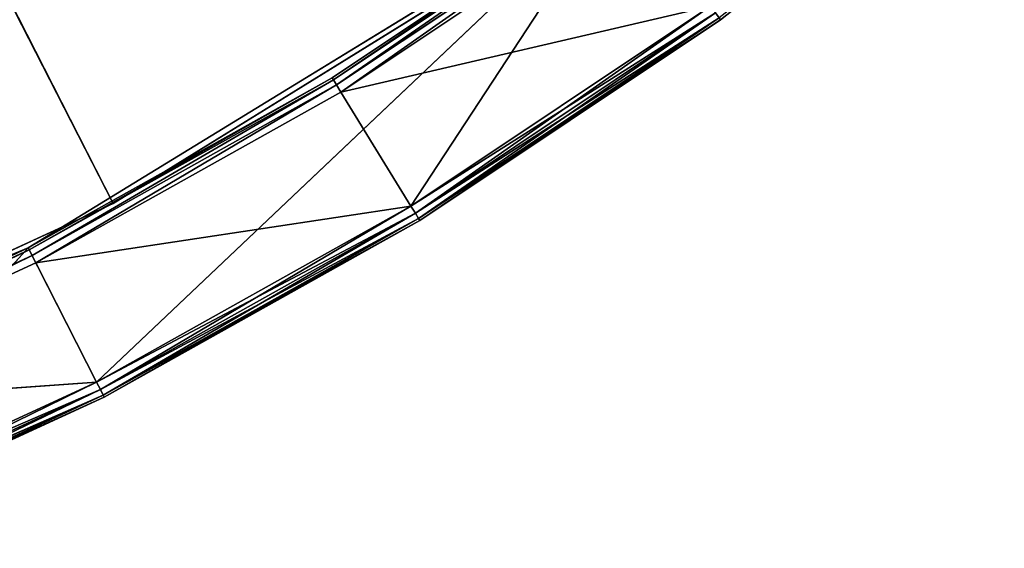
# Model space of a CAD drawing. Extents: x 173.5 to 228.5, y 0 to 55.3.
# Tile 168 of 256: x 212.9 to 218.8, y 2.1 to 5.3. Entities that reach past the tile are written whole.
import ezdxf

# ---------------------------------------------------------------- set-up
doc = ezdxf.new("R2010")
doc.units = 0
doc.header["$LTSCALE"] = 25.4
doc.layers.get('0').update_dxf_attribs({"color": 13, "linetype": 'CONTINUOUS'})

# ---------------------------------------------------------------- blocks, each defined once
blk = doc.blocks.new('EYE-S-5255-5256-5257-6836-')
at = {"color": 7}
for p, q in [((40.7054, 152.5676, 51.1218), (30.7033, 152.5676, 31.4931)), ((40.7054, 152.5676, 51.1218), (30.7033, 152.5676, 31.4931)), ((40.1991, 152.5676, 51.3867), (36.3573, 152.5676, 52.978)), ((40.1991, 152.5676, 51.3867), (36.3573, 152.5676, 52.978)), ((40.7054, 151.5676, 51.1218), (37.7413, 152.5676, 52.4855)), ((40.7054, 151.5676, 51.1218), (37.7413, 152.5676, 52.4855)), ((40.7054, 152.5676, 51.1218), (37.7413, 152.5676, 52.4855)), ((40.7054, 152.5676, 51.1218), (37.7413, 152.5676, 52.4855)), ((40.1991, 152.5676, 51.3867), (38.3095, 52.6676, 52.2578)), ((40.1991, 152.5676, 51.3867), (38.3095, 52.6676, 52.2578)), ((38.6539, 152.5676, 53.0893), (40.1991, 152.5676, 51.3867)), ((38.6539, 152.5676, 53.0893), (40.1991, 152.5676, 51.3867)), ((38.6539, 152.5676, 53.0893), (40.6077, 152.5676, 52.1886)), ((40.6304, 152.5542, 52.2331), (38.6539, 152.5676, 53.0893)), ((40.6304, 152.5542, 52.2331), (38.6539, 152.5676, 53.0893)), ((38.6539, 152.5676, 53.0893), (40.6077, 152.5676, 52.1886)), ((38.6731, 152.5542, 53.1355), (40.6304, 152.5542, 52.2331)), ((40.647, 152.5176, 52.2657), (38.6731, 152.5542, 53.1355)), ((40.647, 152.5176, 52.2657), (38.6731, 152.5542, 53.1355)), ((38.6731, 152.5542, 53.1355), (40.6304, 152.5542, 52.2331)), ((40.6077, 152.5676, 52.1886), (40.1991, 152.5676, 51.3867)), ((40.6077, 152.5676, 52.1886), (40.1991, 152.5676, 51.3867)), ((43.7447, 152.5676, 49.214), (40.1991, 152.5676, 51.3867)), ((42.0146, 52.6676, 50.37), (40.1991, 152.5676, 51.3867)), ((43.7447, 152.5676, 49.214), (40.1991, 152.5676, 51.3867)), ((42.0146, 52.6676, 50.37), (40.1991, 152.5676, 51.3867)), ((40.1991, 52.6676, 51.3867), (40.1991, 152.5676, 51.3867)), ((40.1991, 52.6676, 51.3867), (40.1991, 152.5676, 51.3867)), ((40.6077, 152.5676, 52.1886), (43.7447, 152.5676, 49.214)), ((40.6077, 152.5676, 52.1886), (43.7447, 152.5676, 49.214)), ((40.6077, 152.5676, 52.1886), (42.4849, 152.5676, 51.1373)), ((40.6304, 152.5542, 52.2331), (40.6077, 152.5676, 52.1886)), ((40.6304, 152.5542, 52.2331), (40.6077, 152.5676, 52.1886)), ((42.511, 152.5542, 51.18), (40.6077, 152.5676, 52.1886)), ((42.511, 152.5542, 51.18), (40.6077, 152.5676, 52.1886)), ((40.6077, 152.5676, 52.1886), (42.4849, 152.5676, 51.1373)), ((40.6304, 152.5542, 52.2331), (42.511, 152.5542, 51.18)), ((40.647, 152.5176, 52.2657), (40.6304, 152.5542, 52.2331)), ((40.647, 152.5176, 52.2657), (40.6304, 152.5542, 52.2331)), ((42.5301, 152.5176, 51.2112), (40.6304, 152.5542, 52.2331)), ((42.5301, 152.5176, 51.2112), (40.6304, 152.5542, 52.2331)), ((40.6304, 152.5542, 52.2331), (42.511, 152.5542, 51.18)), ((40.7054, 151.5676, 51.1218), (40.7054, 152.5676, 51.1218)), ((40.7054, 151.5676, 51.1218), (40.7054, 152.5676, 51.1218)), ((43.4794, 151.5676, 49.4042), (40.7054, 152.5676, 51.1218)), ((43.4794, 151.5676, 49.4042), (40.7054, 152.5676, 51.1218)), ((43.4794, 152.5676, 49.4042), (40.7054, 152.5676, 51.1218)), ((43.4794, 152.5676, 49.4042), (40.7054, 152.5676, 51.1218)), ((43.7447, 152.5676, 49.214), (42.0146, 52.6676, 50.37)), ((43.7447, 152.5676, 49.214), (42.0146, 52.6676, 50.37)), ((42.4849, 152.5676, 51.1373), (43.7447, 152.5676, 49.214)), ((42.4849, 152.5676, 51.1373), (43.7447, 152.5676, 49.214)), ((42.4849, 152.5676, 51.1373), (44.2737, 152.5676, 49.9421)), ((42.511, 152.5542, 51.18), (42.4849, 152.5676, 51.1373)), ((42.511, 152.5542, 51.18), (42.4849, 152.5676, 51.1373)), ((44.3031, 152.5542, 49.9825), (42.4849, 152.5676, 51.1373)), ((44.3031, 152.5542, 49.9825), (42.4849, 152.5676, 51.1373)), ((42.4849, 152.5676, 51.1373), (44.2737, 152.5676, 49.9421)), ((42.511, 152.5542, 51.18), (44.3031, 152.5542, 49.9825)), ((42.5301, 152.5176, 51.2112), (42.511, 152.5542, 51.18)), ((42.5301, 152.5176, 51.2112), (42.511, 152.5542, 51.18)), ((44.3246, 152.5176, 50.0121), (42.511, 152.5542, 51.18)), ((44.3246, 152.5176, 50.0121), (42.511, 152.5542, 51.18)), ((42.511, 152.5542, 51.18), (44.3031, 152.5542, 49.9825)), ((38.6871, 152.5176, 53.1693), (40.647, 152.5176, 52.2657)), ((40.6531, 152.4677, 52.2777), (38.6871, 152.5176, 53.1693)), ((40.6531, 152.4677, 52.2777), (38.6871, 152.5176, 53.1693)), ((38.6871, 152.5176, 53.1693), (40.647, 152.5176, 52.2657)), ((40.647, 152.5176, 52.2657), (42.5301, 152.5176, 51.2112)), ((40.6531, 152.4677, 52.2777), (40.647, 152.5176, 52.2657)), ((40.6531, 152.4677, 52.2777), (40.647, 152.5176, 52.2657)), ((42.5371, 152.4677, 51.2226), (40.647, 152.5176, 52.2657)), ((42.5371, 152.4677, 51.2226), (40.647, 152.5176, 52.2657)), ((40.647, 152.5176, 52.2657), (42.5301, 152.5176, 51.2112)), ((42.5301, 152.5176, 51.2112), (44.3246, 152.5176, 50.0121)), ((42.5371, 152.4677, 51.2226), (42.5301, 152.5176, 51.2112)), ((42.5371, 152.4677, 51.2226), (42.5301, 152.5176, 51.2112)), ((44.3325, 152.4677, 50.023), (42.5301, 152.5176, 51.2112)), ((44.3325, 152.4677, 50.023), (42.5301, 152.5176, 51.2112)), ((42.5301, 152.5176, 51.2112), (44.3246, 152.5176, 50.0121)), ((44.3325, 152.4677, 50.023), (44.3246, 152.5176, 50.0121)), ((44.3325, 152.4677, 50.023), (44.3246, 152.5176, 50.0121)), ((40.6531, 152.4677, 52.2777), (38.6922, 52.6676, 53.1817)), ((40.6531, 152.4677, 52.2777), (38.6922, 52.6676, 53.1817)), ((40.6531, 152.4677, 52.2777), (38.6922, 152.4677, 53.1817)), ((40.6531, 152.4677, 52.2777), (38.6922, 152.4677, 53.1817)), ((42.5371, 152.4677, 51.2226), (40.6531, 52.6676, 52.2777)), ((42.5371, 152.4677, 51.2226), (40.6531, 52.6676, 52.2777)), ((42.5371, 152.4677, 51.2226), (40.6531, 152.4677, 52.2777)), ((40.6531, 152.4677, 52.2777), (40.6531, 52.6676, 52.2777)), ((40.6531, 152.4677, 52.2777), (40.6531, 52.6676, 52.2777)), ((42.5371, 152.4677, 51.2226), (40.6531, 152.4677, 52.2777)), ((44.3325, 152.4677, 50.023), (42.5371, 52.6676, 51.2226)), ((44.3325, 152.4677, 50.023), (42.5371, 52.6676, 51.2226)), ((44.3325, 152.4677, 50.023), (42.5371, 152.4677, 51.2226)), ((42.5371, 152.4677, 51.2226), (42.5371, 52.6676, 51.2226)), ((42.5371, 152.4677, 51.2226), (42.5371, 52.6676, 51.2226)), ((44.3325, 152.4677, 50.023), (42.5371, 152.4677, 51.2226)), ((46.0282, 152.4677, 48.6862), (44.3325, 152.4677, 50.023)), ((44.3325, 152.4677, 50.023), (44.3325, 52.6676, 50.023)), ((44.3325, 152.4677, 50.023), (44.3325, 52.6676, 50.023)), ((46.0282, 152.4677, 48.6862), (44.3325, 152.4677, 50.023)), ((40.7054, 151.5676, 51.1218), (30.7033, 151.5676, 31.4931)), ((40.7054, 151.5676, 51.1218), (30.7033, 151.5676, 31.4931)), ((37.7413, 151.5676, 52.4855), (40.7054, 151.5676, 51.1218)), ((37.7413, 151.5676, 52.4855), (40.7054, 151.5676, 51.1218)), ((40.7054, 151.5676, 51.1218), (43.4794, 151.5676, 49.4042)), ((40.7054, 151.5676, 51.1218), (43.4794, 151.5676, 49.4042)), ((40.1991, 52.6676, 51.3867), (38.3095, 52.6676, 52.2578)), ((40.1991, 52.6676, 51.3867), (38.3095, 52.6676, 52.2578)), ((40.1991, 52.6676, 51.3867), (38.3146, 52.6176, 52.2702)), ((40.1991, 52.6676, 51.3867), (38.3146, 52.6176, 52.2702)), ((38.6922, 52.6676, 53.1817), (40.6531, 52.6676, 52.2777)), ((40.647, 52.6176, 52.2657), (38.6922, 52.6676, 53.1817)), ((40.647, 52.6176, 52.2657), (38.6922, 52.6676, 53.1817)), ((38.6922, 52.6676, 53.1817), (40.6531, 52.6676, 52.2777)), ((42.0146, 52.6676, 50.37), (40.1991, 52.6676, 51.3867)), ((40.1991, 52.6676, 51.3867), (40.2052, 52.6176, 51.3986)), ((40.1991, 52.6676, 51.3867), (40.2052, 52.6176, 51.3986)), ((42.0146, 52.6676, 50.37), (40.1991, 52.6676, 51.3867)), ((42.0146, 52.6676, 50.37), (40.2052, 52.6176, 51.3986)), ((42.0146, 52.6676, 50.37), (40.2052, 52.6176, 51.3986)), ((40.647, 52.6176, 52.2657), (40.6531, 52.6676, 52.2777)), ((40.647, 52.6176, 52.2657), (40.6531, 52.6676, 52.2777)), ((40.6531, 52.6676, 52.2777), (42.5371, 52.6676, 51.2226)), ((42.5301, 52.6176, 51.2112), (40.6531, 52.6676, 52.2777)), ((42.5301, 52.6176, 51.2112), (40.6531, 52.6676, 52.2777)), ((40.6531, 52.6676, 52.2777), (42.5371, 52.6676, 51.2226)), ((43.7447, 52.6676, 49.214), (42.0146, 52.6676, 50.37)), ((42.0146, 52.6676, 50.37), (42.0216, 52.6176, 50.3814)), ((42.0146, 52.6676, 50.37), (42.0216, 52.6176, 50.3814)), ((43.7447, 52.6676, 49.214), (42.0146, 52.6676, 50.37)), ((43.7447, 52.6676, 49.214), (42.0216, 52.6176, 50.3814)), ((43.7447, 52.6676, 49.214), (42.0216, 52.6176, 50.3814)), ((42.5301, 52.6176, 51.2112), (42.5371, 52.6676, 51.2226)), ((42.5301, 52.6176, 51.2112), (42.5371, 52.6676, 51.2226)), ((42.5371, 52.6676, 51.2226), (44.3325, 52.6676, 50.023)), ((44.3246, 52.6176, 50.0121), (42.5371, 52.6676, 51.2226)), ((44.3246, 52.6176, 50.0121), (42.5371, 52.6676, 51.2226)), ((42.5371, 52.6676, 51.2226), (44.3325, 52.6676, 50.023)), ((38.3146, 52.6176, 52.2702), (40.2052, 52.6176, 51.3986)), ((38.3146, 52.6176, 52.2702), (40.2052, 52.6176, 51.3986)), ((40.2052, 52.6176, 51.3986), (38.3286, 52.581, 52.304)), ((40.2052, 52.6176, 51.3986), (38.3286, 52.581, 52.304)), ((38.3286, 52.581, 52.304), (40.2218, 52.581, 51.4312)), ((38.3286, 52.581, 52.304), (40.2218, 52.581, 51.4312)), ((40.2218, 52.581, 51.4312), (38.3478, 52.5676, 52.3502)), ((40.2218, 52.581, 51.4312), (38.3478, 52.5676, 52.3502)), ((38.6731, 52.581, 53.1355), (40.6304, 52.581, 52.2331)), ((40.6077, 52.5676, 52.1886), (38.6731, 52.581, 53.1355)), ((40.6077, 52.5676, 52.1886), (38.6731, 52.581, 53.1355)), ((38.6731, 52.581, 53.1355), (40.6304, 52.581, 52.2331)), ((38.6871, 52.6176, 53.1693), (40.647, 52.6176, 52.2657)), ((40.6304, 52.581, 52.2331), (38.6871, 52.6176, 53.1693)), ((40.6304, 52.581, 52.2331), (38.6871, 52.6176, 53.1693)), ((38.6871, 52.6176, 53.1693), (40.647, 52.6176, 52.2657)), ((40.2052, 52.6176, 51.3986), (40.2218, 52.581, 51.4312)), ((40.2052, 52.6176, 51.3986), (40.2218, 52.581, 51.4312)), ((40.2052, 52.6176, 51.3986), (42.0216, 52.6176, 50.3814)), ((40.2052, 52.6176, 51.3986), (42.0216, 52.6176, 50.3814)), ((42.0216, 52.6176, 50.3814), (40.2218, 52.581, 51.4312)), ((42.0216, 52.6176, 50.3814), (40.2218, 52.581, 51.4312)), ((40.2218, 52.581, 51.4312), (40.2445, 52.5676, 51.4758)), ((40.2218, 52.581, 51.4312), (40.2445, 52.5676, 51.4758)), ((40.2218, 52.581, 51.4312), (42.0407, 52.581, 50.4126)), ((40.2218, 52.581, 51.4312), (42.0407, 52.581, 50.4126)), ((42.0407, 52.581, 50.4126), (40.2445, 52.5676, 51.4758)), ((42.0407, 52.581, 50.4126), (40.2445, 52.5676, 51.4758)), ((40.6077, 52.5676, 52.1886), (40.6304, 52.581, 52.2331)), ((40.6077, 52.5676, 52.1886), (40.6304, 52.581, 52.2331)), ((40.6304, 52.581, 52.2331), (40.647, 52.6176, 52.2657)), ((40.6304, 52.581, 52.2331), (40.647, 52.6176, 52.2657)), ((40.6304, 52.581, 52.2331), (42.511, 52.581, 51.18)), ((42.4849, 52.5676, 51.1373), (40.6304, 52.581, 52.2331)), ((42.4849, 52.5676, 51.1373), (40.6304, 52.581, 52.2331)), ((40.6304, 52.581, 52.2331), (42.511, 52.581, 51.18)), ((40.647, 52.6176, 52.2657), (42.5301, 52.6176, 51.2112)), ((42.511, 52.581, 51.18), (40.647, 52.6176, 52.2657)), ((42.511, 52.581, 51.18), (40.647, 52.6176, 52.2657)), ((40.647, 52.6176, 52.2657), (42.5301, 52.6176, 51.2112)), ((42.0216, 52.6176, 50.3814), (42.0407, 52.581, 50.4126)), ((42.0216, 52.6176, 50.3814), (42.0407, 52.581, 50.4126)), ((42.0216, 52.6176, 50.3814), (43.7526, 52.6176, 49.2248)), ((42.0216, 52.6176, 50.3814), (43.7526, 52.6176, 49.2248)), ((43.7526, 52.6176, 49.2248), (42.0407, 52.581, 50.4126)), ((43.7526, 52.6176, 49.2248), (42.0407, 52.581, 50.4126)), ((42.0407, 52.581, 50.4126), (42.0669, 52.5676, 50.4552)), ((42.0407, 52.581, 50.4126), (42.0669, 52.5676, 50.4552)), ((42.0407, 52.581, 50.4126), (43.7741, 52.581, 49.2544)), ((42.0407, 52.581, 50.4126), (43.7741, 52.581, 49.2544)), ((43.7741, 52.581, 49.2544), (42.0669, 52.5676, 50.4552)), ((43.7741, 52.581, 49.2544), (42.0669, 52.5676, 50.4552)), ((42.4849, 52.5676, 51.1373), (42.511, 52.581, 51.18)), ((42.4849, 52.5676, 51.1373), (42.511, 52.581, 51.18)), ((42.511, 52.581, 51.18), (42.5301, 52.6176, 51.2112)), ((42.511, 52.581, 51.18), (42.5301, 52.6176, 51.2112)), ((42.511, 52.581, 51.18), (44.3031, 52.581, 49.9825)), ((44.2737, 52.5676, 49.9421), (42.511, 52.581, 51.18)), ((44.2737, 52.5676, 49.9421), (42.511, 52.581, 51.18)), ((42.511, 52.581, 51.18), (44.3031, 52.581, 49.9825)), ((42.5301, 52.6176, 51.2112), (44.3246, 52.6176, 50.0121)), ((44.3031, 52.581, 49.9825), (42.5301, 52.6176, 51.2112)), ((44.3031, 52.581, 49.9825), (42.5301, 52.6176, 51.2112)), ((42.5301, 52.6176, 51.2112), (44.3246, 52.6176, 50.0121)), ((40.6077, 52.5676, 52.1886), (38.3478, 52.5676, 52.3502)), ((38.3478, 52.5676, 52.3502), (40.2445, 52.5676, 51.4758)), ((40.6077, 52.5676, 52.1886), (38.3478, 52.5676, 52.3502)), ((38.3478, 52.5676, 52.3502), (40.2445, 52.5676, 51.4758)), ((40.6077, 52.5676, 52.1886), (38.6539, 52.5676, 53.0893)), ((40.6077, 52.5676, 52.1886), (38.6539, 52.5676, 53.0893)), ((42.4849, 52.5676, 51.1373), (40.2445, 52.5676, 51.4758)), ((40.2445, 52.5676, 51.4758), (42.0669, 52.5676, 50.4552)), ((42.4849, 52.5676, 51.1373), (40.2445, 52.5676, 51.4758)), ((40.6077, 52.5676, 52.1886), (40.2445, 52.5676, 51.4758)), ((40.6077, 52.5676, 52.1886), (40.2445, 52.5676, 51.4758)), ((40.2445, 52.5676, 51.4758), (42.0669, 52.5676, 50.4552)), ((42.4849, 52.5676, 51.1373), (40.6077, 52.5676, 52.1886)), ((42.4849, 52.5676, 51.1373), (40.6077, 52.5676, 52.1886)), ((44.2737, 52.5676, 49.9421), (42.0669, 52.5676, 50.4552)), ((42.0669, 52.5676, 50.4552), (43.8035, 52.5676, 49.2949)), ((44.2737, 52.5676, 49.9421), (42.0669, 52.5676, 50.4552)), ((42.4849, 52.5676, 51.1373), (42.0669, 52.5676, 50.4552)), ((42.4849, 52.5676, 51.1373), (42.0669, 52.5676, 50.4552)), ((42.0669, 52.5676, 50.4552), (43.8035, 52.5676, 49.2949)), ((44.2737, 52.5676, 49.9421), (42.4849, 52.5676, 51.1373)), ((44.2737, 52.5676, 49.9421), (42.4849, 52.5676, 51.1373))]:
    blk.add_line(p, q, dxfattribs=at)
mesh = blk.add_polyface(dxfattribs=at)
corners = [(37.7413, 152.5676, 52.4855), (40.7054, 152.5676, 51.1218), (30.7033, 152.5676, 31.4931)]
mesh.append_faces([[corners[k] for k in face] for face in [(0, 1, 2)]], dxfattribs={"color": 7})
mesh = blk.add_polyface(dxfattribs=at)
corners = [(40.7054, 152.5676, 51.1218), (43.4794, 152.5676, 49.4042), (30.7033, 152.5676, 31.4931)]
mesh.append_faces([[corners[k] for k in face] for face in [(0, 1, 2)]], dxfattribs={"color": 7})
mesh = blk.add_polyface(dxfattribs=at)
corners = [(38.6539, 152.5676, 53.0893), (40.1991, 152.5676, 51.3867), (36.3573, 152.5676, 52.978)]
mesh.append_faces([[corners[k] for k in face] for face in [(0, 1, 2)]], dxfattribs={"color": 7})
mesh = blk.add_polyface(dxfattribs=at)
corners = [(40.1991, 152.5676, 51.3867), (38.3095, 52.6676, 52.2578), (36.3573, 152.5676, 52.978)]
mesh.append_faces([[corners[k] for k in face] for face in [(0, 1, 2)]], dxfattribs={"color": 7})
mesh = blk.add_polyface(dxfattribs=at)
corners = [(40.7054, 151.5676, 51.1218), (37.7413, 152.5676, 52.4855), (37.7413, 151.5676, 52.4855)]
mesh.append_faces([[corners[k] for k in face] for face in [(0, 1, 2)]], dxfattribs={"color": 7})
mesh = blk.add_polyface(dxfattribs=at)
corners = [(40.7054, 152.5676, 51.1218), (37.7413, 152.5676, 52.4855), (40.7054, 151.5676, 51.1218)]
mesh.append_faces([[corners[k] for k in face] for face in [(0, 1, 2)]], dxfattribs={"color": 7})
mesh = blk.add_polyface(dxfattribs=at)
corners = [(40.1991, 52.6676, 51.3867), (38.3095, 52.6676, 52.2578), (40.1991, 152.5676, 51.3867)]
mesh.append_faces([[corners[k] for k in face] for face in [(0, 1, 2)]], dxfattribs={"color": 7})
mesh = blk.add_polyface(dxfattribs=at)
corners = [(38.6539, 152.5676, 53.0893), (40.6077, 152.5676, 52.1886), (40.1991, 152.5676, 51.3867)]
mesh.append_faces([[corners[k] for k in face] for face in [(0, 1, 2)]], dxfattribs={"color": 7})
mesh = blk.add_polyface(dxfattribs=at)
corners = [(38.6731, 152.5542, 53.1355), (40.6304, 152.5542, 52.2331), (38.6539, 152.5676, 53.0893)]
mesh.append_faces([[corners[k] for k in face] for face in [(0, 1, 2)]], dxfattribs={"color": 7})
mesh = blk.add_polyface(dxfattribs=at)
corners = [(38.6539, 152.5676, 53.0893), (40.6304, 152.5542, 52.2331), (40.6077, 152.5676, 52.1886)]
mesh.append_faces([[corners[k] for k in face] for face in [(0, 1, 2)]], dxfattribs={"color": 7})
mesh = blk.add_polyface(dxfattribs=at)
corners = [(38.6871, 152.5176, 53.1693), (40.647, 152.5176, 52.2657), (38.6731, 152.5542, 53.1355)]
mesh.append_faces([[corners[k] for k in face] for face in [(0, 1, 2)]], dxfattribs={"color": 7})
mesh = blk.add_polyface(dxfattribs=at)
corners = [(38.6731, 152.5542, 53.1355), (40.647, 152.5176, 52.2657), (40.6304, 152.5542, 52.2331)]
mesh.append_faces([[corners[k] for k in face] for face in [(0, 1, 2)]], dxfattribs={"color": 7})
mesh = blk.add_polyface(dxfattribs=at)
corners = [(40.6077, 152.5676, 52.1886), (43.7447, 152.5676, 49.214), (40.1991, 152.5676, 51.3867)]
mesh.append_faces([[corners[k] for k in face] for face in [(0, 1, 2)]], dxfattribs={"color": 7})
mesh = blk.add_polyface(dxfattribs=at)
corners = [(43.7447, 152.5676, 49.214), (42.0146, 52.6676, 50.37), (40.1991, 152.5676, 51.3867)]
mesh.append_faces([[corners[k] for k in face] for face in [(0, 1, 2)]], dxfattribs={"color": 7})
mesh = blk.add_polyface(dxfattribs=at)
corners = [(42.0146, 52.6676, 50.37), (40.1991, 52.6676, 51.3867), (40.1991, 152.5676, 51.3867)]
mesh.append_faces([[corners[k] for k in face] for face in [(0, 1, 2)]], dxfattribs={"color": 7})
mesh = blk.add_polyface(dxfattribs=at)
corners = [(40.6077, 152.5676, 52.1886), (42.4849, 152.5676, 51.1373), (43.7447, 152.5676, 49.214)]
mesh.append_faces([[corners[k] for k in face] for face in [(0, 1, 2)]], dxfattribs={"color": 7})
mesh = blk.add_polyface(dxfattribs=at)
corners = [(40.6304, 152.5542, 52.2331), (42.511, 152.5542, 51.18), (40.6077, 152.5676, 52.1886)]
mesh.append_faces([[corners[k] for k in face] for face in [(0, 1, 2)]], dxfattribs={"color": 7})
mesh = blk.add_polyface(dxfattribs=at)
corners = [(40.6077, 152.5676, 52.1886), (42.511, 152.5542, 51.18), (42.4849, 152.5676, 51.1373)]
mesh.append_faces([[corners[k] for k in face] for face in [(0, 1, 2)]], dxfattribs={"color": 7})
mesh = blk.add_polyface(dxfattribs=at)
corners = [(40.647, 152.5176, 52.2657), (42.5301, 152.5176, 51.2112), (40.6304, 152.5542, 52.2331)]
mesh.append_faces([[corners[k] for k in face] for face in [(0, 1, 2)]], dxfattribs={"color": 7})
mesh = blk.add_polyface(dxfattribs=at)
corners = [(40.6304, 152.5542, 52.2331), (42.5301, 152.5176, 51.2112), (42.511, 152.5542, 51.18)]
mesh.append_faces([[corners[k] for k in face] for face in [(0, 1, 2)]], dxfattribs={"color": 7})
mesh = blk.add_polyface(dxfattribs=at)
corners = [(43.4794, 151.5676, 49.4042), (40.7054, 152.5676, 51.1218), (40.7054, 151.5676, 51.1218)]
mesh.append_faces([[corners[k] for k in face] for face in [(0, 1, 2)]], dxfattribs={"color": 7})
mesh = blk.add_polyface(dxfattribs=at)
corners = [(43.4794, 152.5676, 49.4042), (40.7054, 152.5676, 51.1218), (43.4794, 151.5676, 49.4042)]
mesh.append_faces([[corners[k] for k in face] for face in [(0, 1, 2)]], dxfattribs={"color": 7})
mesh = blk.add_polyface(dxfattribs=at)
corners = [(43.7447, 52.6676, 49.214), (42.0146, 52.6676, 50.37), (43.7447, 152.5676, 49.214)]
mesh.append_faces([[corners[k] for k in face] for face in [(0, 1, 2)]], dxfattribs={"color": 7})
mesh = blk.add_polyface(dxfattribs=at)
corners = [(42.4849, 152.5676, 51.1373), (44.2737, 152.5676, 49.9421), (43.7447, 152.5676, 49.214)]
mesh.append_faces([[corners[k] for k in face] for face in [(0, 1, 2)]], dxfattribs={"color": 7})
mesh = blk.add_polyface(dxfattribs=at)
corners = [(42.511, 152.5542, 51.18), (44.3031, 152.5542, 49.9825), (42.4849, 152.5676, 51.1373)]
mesh.append_faces([[corners[k] for k in face] for face in [(0, 1, 2)]], dxfattribs={"color": 7})
mesh = blk.add_polyface(dxfattribs=at)
corners = [(42.4849, 152.5676, 51.1373), (44.3031, 152.5542, 49.9825), (44.2737, 152.5676, 49.9421)]
mesh.append_faces([[corners[k] for k in face] for face in [(0, 1, 2)]], dxfattribs={"color": 7})
mesh = blk.add_polyface(dxfattribs=at)
corners = [(42.5301, 152.5176, 51.2112), (44.3246, 152.5176, 50.0121), (42.511, 152.5542, 51.18)]
mesh.append_faces([[corners[k] for k in face] for face in [(0, 1, 2)]], dxfattribs={"color": 7})
mesh = blk.add_polyface(dxfattribs=at)
corners = [(42.511, 152.5542, 51.18), (44.3246, 152.5176, 50.0121), (44.3031, 152.5542, 49.9825)]
mesh.append_faces([[corners[k] for k in face] for face in [(0, 1, 2)]], dxfattribs={"color": 7})
mesh = blk.add_polyface(dxfattribs=at)
corners = [(40.6531, 152.4677, 52.2777), (38.6871, 152.5176, 53.1693), (38.6922, 152.4677, 53.1817)]
mesh.append_faces([[corners[k] for k in face] for face in [(0, 1, 2)]], dxfattribs={"color": 7})
mesh = blk.add_polyface(dxfattribs=at)
corners = [(40.6531, 152.4677, 52.2777), (40.647, 152.5176, 52.2657), (38.6871, 152.5176, 53.1693)]
mesh.append_faces([[corners[k] for k in face] for face in [(0, 1, 2)]], dxfattribs={"color": 7})
mesh = blk.add_polyface(dxfattribs=at)
corners = [(42.5371, 152.4677, 51.2226), (40.647, 152.5176, 52.2657), (40.6531, 152.4677, 52.2777)]
mesh.append_faces([[corners[k] for k in face] for face in [(0, 1, 2)]], dxfattribs={"color": 7})
mesh = blk.add_polyface(dxfattribs=at)
corners = [(42.5371, 152.4677, 51.2226), (42.5301, 152.5176, 51.2112), (40.647, 152.5176, 52.2657)]
mesh.append_faces([[corners[k] for k in face] for face in [(0, 1, 2)]], dxfattribs={"color": 7})
mesh = blk.add_polyface(dxfattribs=at)
corners = [(44.3325, 152.4677, 50.023), (42.5301, 152.5176, 51.2112), (42.5371, 152.4677, 51.2226)]
mesh.append_faces([[corners[k] for k in face] for face in [(0, 1, 2)]], dxfattribs={"color": 7})
mesh = blk.add_polyface(dxfattribs=at)
corners = [(44.3325, 152.4677, 50.023), (44.3246, 152.5176, 50.0121), (42.5301, 152.5176, 51.2112)]
mesh.append_faces([[corners[k] for k in face] for face in [(0, 1, 2)]], dxfattribs={"color": 7})
mesh = blk.add_polyface(dxfattribs=at)
corners = [(46.0282, 152.4677, 48.6862), (44.3246, 152.5176, 50.0121), (44.3325, 152.4677, 50.023)]
mesh.append_faces([[corners[k] for k in face] for face in [(0, 1, 2)]], dxfattribs={"color": 7})
mesh = blk.add_polyface(dxfattribs=at)
corners = [(40.6531, 152.4677, 52.2777), (38.6922, 52.6676, 53.1817), (40.6531, 52.6676, 52.2777)]
mesh.append_faces([[corners[k] for k in face] for face in [(0, 1, 2)]], dxfattribs={"color": 7})
mesh = blk.add_polyface(dxfattribs=at)
corners = [(40.6531, 152.4677, 52.2777), (38.6922, 152.4677, 53.1817), (38.6922, 52.6676, 53.1817)]
mesh.append_faces([[corners[k] for k in face] for face in [(0, 1, 2)]], dxfattribs={"color": 7})
mesh = blk.add_polyface(dxfattribs=at)
corners = [(42.5371, 152.4677, 51.2226), (40.6531, 52.6676, 52.2777), (42.5371, 52.6676, 51.2226)]
mesh.append_faces([[corners[k] for k in face] for face in [(0, 1, 2)]], dxfattribs={"color": 7})
mesh = blk.add_polyface(dxfattribs=at)
corners = [(42.5371, 152.4677, 51.2226), (40.6531, 152.4677, 52.2777), (40.6531, 52.6676, 52.2777)]
mesh.append_faces([[corners[k] for k in face] for face in [(0, 1, 2)]], dxfattribs={"color": 7})
mesh = blk.add_polyface(dxfattribs=at)
corners = [(44.3325, 152.4677, 50.023), (42.5371, 52.6676, 51.2226), (44.3325, 52.6676, 50.023)]
mesh.append_faces([[corners[k] for k in face] for face in [(0, 1, 2)]], dxfattribs={"color": 7})
mesh = blk.add_polyface(dxfattribs=at)
corners = [(44.3325, 152.4677, 50.023), (42.5371, 152.4677, 51.2226), (42.5371, 52.6676, 51.2226)]
mesh.append_faces([[corners[k] for k in face] for face in [(0, 1, 2)]], dxfattribs={"color": 7})
mesh = blk.add_polyface(dxfattribs=at)
corners = [(46.0282, 152.4677, 48.6862), (44.3325, 152.4677, 50.023), (44.3325, 52.6676, 50.023)]
mesh.append_faces([[corners[k] for k in face] for face in [(0, 1, 2)]], dxfattribs={"color": 7})
mesh = blk.add_polyface(dxfattribs=at)
corners = [(40.7054, 151.5676, 51.1218), (30.7033, 151.5676, 31.4931), (43.4794, 151.5676, 49.4042)]
mesh.append_faces([[corners[k] for k in face] for face in [(0, 1, 2)]], dxfattribs={"color": 7})
mesh = blk.add_polyface(dxfattribs=at)
corners = [(37.7413, 151.5676, 52.4855), (30.7033, 151.5676, 31.4931), (40.7054, 151.5676, 51.1218)]
mesh.append_faces([[corners[k] for k in face] for face in [(0, 1, 2)]], dxfattribs={"color": 7})
mesh = blk.add_polyface(dxfattribs=at)
corners = [(40.1991, 52.6676, 51.3867), (38.3146, 52.6176, 52.2702), (38.3095, 52.6676, 52.2578)]
mesh.append_faces([[corners[k] for k in face] for face in [(0, 1, 2)]], dxfattribs={"color": 7})
mesh = blk.add_polyface(dxfattribs=at)
corners = [(40.2052, 52.6176, 51.3986), (38.3146, 52.6176, 52.2702), (40.1991, 52.6676, 51.3867)]
mesh.append_faces([[corners[k] for k in face] for face in [(0, 1, 2)]], dxfattribs={"color": 7})
mesh = blk.add_polyface(dxfattribs=at)
corners = [(40.647, 52.6176, 52.2657), (38.6922, 52.6676, 53.1817), (38.6871, 52.6176, 53.1693)]
mesh.append_faces([[corners[k] for k in face] for face in [(0, 1, 2)]], dxfattribs={"color": 7})
mesh = blk.add_polyface(dxfattribs=at)
corners = [(40.6531, 52.6676, 52.2777), (38.6922, 52.6676, 53.1817), (40.647, 52.6176, 52.2657)]
mesh.append_faces([[corners[k] for k in face] for face in [(0, 1, 2)]], dxfattribs={"color": 7})
mesh = blk.add_polyface(dxfattribs=at)
corners = [(42.0146, 52.6676, 50.37), (40.2052, 52.6176, 51.3986), (40.1991, 52.6676, 51.3867)]
mesh.append_faces([[corners[k] for k in face] for face in [(0, 1, 2)]], dxfattribs={"color": 7})
mesh = blk.add_polyface(dxfattribs=at)
corners = [(42.0216, 52.6176, 50.3814), (40.2052, 52.6176, 51.3986), (42.0146, 52.6676, 50.37)]
mesh.append_faces([[corners[k] for k in face] for face in [(0, 1, 2)]], dxfattribs={"color": 7})
mesh = blk.add_polyface(dxfattribs=at)
corners = [(42.5301, 52.6176, 51.2112), (40.6531, 52.6676, 52.2777), (40.647, 52.6176, 52.2657)]
mesh.append_faces([[corners[k] for k in face] for face in [(0, 1, 2)]], dxfattribs={"color": 7})
mesh = blk.add_polyface(dxfattribs=at)
corners = [(42.5371, 52.6676, 51.2226), (40.6531, 52.6676, 52.2777), (42.5301, 52.6176, 51.2112)]
mesh.append_faces([[corners[k] for k in face] for face in [(0, 1, 2)]], dxfattribs={"color": 7})
mesh = blk.add_polyface(dxfattribs=at)
corners = [(43.7447, 52.6676, 49.214), (42.0216, 52.6176, 50.3814), (42.0146, 52.6676, 50.37)]
mesh.append_faces([[corners[k] for k in face] for face in [(0, 1, 2)]], dxfattribs={"color": 7})
mesh = blk.add_polyface(dxfattribs=at)
corners = [(43.7526, 52.6176, 49.2248), (42.0216, 52.6176, 50.3814), (43.7447, 52.6676, 49.214)]
mesh.append_faces([[corners[k] for k in face] for face in [(0, 1, 2)]], dxfattribs={"color": 7})
mesh = blk.add_polyface(dxfattribs=at)
corners = [(44.3246, 52.6176, 50.0121), (42.5371, 52.6676, 51.2226), (42.5301, 52.6176, 51.2112)]
mesh.append_faces([[corners[k] for k in face] for face in [(0, 1, 2)]], dxfattribs={"color": 7})
mesh = blk.add_polyface(dxfattribs=at)
corners = [(44.3325, 52.6676, 50.023), (42.5371, 52.6676, 51.2226), (44.3246, 52.6176, 50.0121)]
mesh.append_faces([[corners[k] for k in face] for face in [(0, 1, 2)]], dxfattribs={"color": 7})
mesh = blk.add_polyface(dxfattribs=at)
corners = [(38.3286, 52.581, 52.304), (38.3146, 52.6176, 52.2702), (40.2052, 52.6176, 51.3986)]
mesh.append_faces([[corners[k] for k in face] for face in [(0, 1, 2)]], dxfattribs={"color": 7})
mesh = blk.add_polyface(dxfattribs=at)
corners = [(38.3286, 52.581, 52.304), (40.2052, 52.6176, 51.3986), (40.2218, 52.581, 51.4312)]
mesh.append_faces([[corners[k] for k in face] for face in [(0, 1, 2)]], dxfattribs={"color": 7})
mesh = blk.add_polyface(dxfattribs=at)
corners = [(38.3478, 52.5676, 52.3502), (38.3286, 52.581, 52.304), (40.2218, 52.581, 51.4312)]
mesh.append_faces([[corners[k] for k in face] for face in [(0, 1, 2)]], dxfattribs={"color": 7})
mesh = blk.add_polyface(dxfattribs=at)
corners = [(38.3478, 52.5676, 52.3502), (40.2218, 52.581, 51.4312), (40.2445, 52.5676, 51.4758)]
mesh.append_faces([[corners[k] for k in face] for face in [(0, 1, 2)]], dxfattribs={"color": 7})
mesh = blk.add_polyface(dxfattribs=at)
corners = [(38.6731, 52.581, 53.1355), (38.6539, 52.5676, 53.0893), (40.6077, 52.5676, 52.1886)]
mesh.append_faces([[corners[k] for k in face] for face in [(0, 1, 2)]], dxfattribs={"color": 7})
mesh = blk.add_polyface(dxfattribs=at)
corners = [(38.6871, 52.6176, 53.1693), (38.6731, 52.581, 53.1355), (40.6304, 52.581, 52.2331)]
mesh.append_faces([[corners[k] for k in face] for face in [(0, 1, 2)]], dxfattribs={"color": 7})
mesh = blk.add_polyface(dxfattribs=at)
corners = [(38.6731, 52.581, 53.1355), (40.6077, 52.5676, 52.1886), (40.6304, 52.581, 52.2331)]
mesh.append_faces([[corners[k] for k in face] for face in [(0, 1, 2)]], dxfattribs={"color": 7})
mesh = blk.add_polyface(dxfattribs=at)
corners = [(38.6871, 52.6176, 53.1693), (40.6304, 52.581, 52.2331), (40.647, 52.6176, 52.2657)]
mesh.append_faces([[corners[k] for k in face] for face in [(0, 1, 2)]], dxfattribs={"color": 7})
mesh = blk.add_polyface(dxfattribs=at)
corners = [(40.2218, 52.581, 51.4312), (40.2052, 52.6176, 51.3986), (42.0216, 52.6176, 50.3814)]
mesh.append_faces([[corners[k] for k in face] for face in [(0, 1, 2)]], dxfattribs={"color": 7})
mesh = blk.add_polyface(dxfattribs=at)
corners = [(40.2218, 52.581, 51.4312), (42.0216, 52.6176, 50.3814), (42.0407, 52.581, 50.4126)]
mesh.append_faces([[corners[k] for k in face] for face in [(0, 1, 2)]], dxfattribs={"color": 7})
mesh = blk.add_polyface(dxfattribs=at)
corners = [(40.2445, 52.5676, 51.4758), (40.2218, 52.581, 51.4312), (42.0407, 52.581, 50.4126)]
mesh.append_faces([[corners[k] for k in face] for face in [(0, 1, 2)]], dxfattribs={"color": 7})
mesh = blk.add_polyface(dxfattribs=at)
corners = [(40.2445, 52.5676, 51.4758), (42.0407, 52.581, 50.4126), (42.0669, 52.5676, 50.4552)]
mesh.append_faces([[corners[k] for k in face] for face in [(0, 1, 2)]], dxfattribs={"color": 7})
mesh = blk.add_polyface(dxfattribs=at)
corners = [(40.6304, 52.581, 52.2331), (40.6077, 52.5676, 52.1886), (42.4849, 52.5676, 51.1373)]
mesh.append_faces([[corners[k] for k in face] for face in [(0, 1, 2)]], dxfattribs={"color": 7})
mesh = blk.add_polyface(dxfattribs=at)
corners = [(40.647, 52.6176, 52.2657), (40.6304, 52.581, 52.2331), (42.511, 52.581, 51.18)]
mesh.append_faces([[corners[k] for k in face] for face in [(0, 1, 2)]], dxfattribs={"color": 7})
mesh = blk.add_polyface(dxfattribs=at)
corners = [(40.6304, 52.581, 52.2331), (42.4849, 52.5676, 51.1373), (42.511, 52.581, 51.18)]
mesh.append_faces([[corners[k] for k in face] for face in [(0, 1, 2)]], dxfattribs={"color": 7})
mesh = blk.add_polyface(dxfattribs=at)
corners = [(40.647, 52.6176, 52.2657), (42.511, 52.581, 51.18), (42.5301, 52.6176, 51.2112)]
mesh.append_faces([[corners[k] for k in face] for face in [(0, 1, 2)]], dxfattribs={"color": 7})
mesh = blk.add_polyface(dxfattribs=at)
corners = [(42.0407, 52.581, 50.4126), (42.0216, 52.6176, 50.3814), (43.7526, 52.6176, 49.2248)]
mesh.append_faces([[corners[k] for k in face] for face in [(0, 1, 2)]], dxfattribs={"color": 7})
mesh = blk.add_polyface(dxfattribs=at)
corners = [(42.0407, 52.581, 50.4126), (43.7526, 52.6176, 49.2248), (43.7741, 52.581, 49.2544)]
mesh.append_faces([[corners[k] for k in face] for face in [(0, 1, 2)]], dxfattribs={"color": 7})
mesh = blk.add_polyface(dxfattribs=at)
corners = [(42.0669, 52.5676, 50.4552), (42.0407, 52.581, 50.4126), (43.7741, 52.581, 49.2544)]
mesh.append_faces([[corners[k] for k in face] for face in [(0, 1, 2)]], dxfattribs={"color": 7})
mesh = blk.add_polyface(dxfattribs=at)
corners = [(42.0669, 52.5676, 50.4552), (43.7741, 52.581, 49.2544), (43.8035, 52.5676, 49.2949)]
mesh.append_faces([[corners[k] for k in face] for face in [(0, 1, 2)]], dxfattribs={"color": 7})
mesh = blk.add_polyface(dxfattribs=at)
corners = [(42.511, 52.581, 51.18), (42.4849, 52.5676, 51.1373), (44.2737, 52.5676, 49.9421)]
mesh.append_faces([[corners[k] for k in face] for face in [(0, 1, 2)]], dxfattribs={"color": 7})
mesh = blk.add_polyface(dxfattribs=at)
corners = [(42.5301, 52.6176, 51.2112), (42.511, 52.581, 51.18), (44.3031, 52.581, 49.9825)]
mesh.append_faces([[corners[k] for k in face] for face in [(0, 1, 2)]], dxfattribs={"color": 7})
mesh = blk.add_polyface(dxfattribs=at)
corners = [(42.511, 52.581, 51.18), (44.2737, 52.5676, 49.9421), (44.3031, 52.581, 49.9825)]
mesh.append_faces([[corners[k] for k in face] for face in [(0, 1, 2)]], dxfattribs={"color": 7})
mesh = blk.add_polyface(dxfattribs=at)
corners = [(42.5301, 52.6176, 51.2112), (44.3031, 52.581, 49.9825), (44.3246, 52.6176, 50.0121)]
mesh.append_faces([[corners[k] for k in face] for face in [(0, 1, 2)]], dxfattribs={"color": 7})
mesh = blk.add_polyface(dxfattribs=at)
corners = [(38.3478, 52.5676, 52.3502), (40.2445, 52.5676, 51.4758), (40.6077, 52.5676, 52.1886)]
mesh.append_faces([[corners[k] for k in face] for face in [(0, 1, 2)]], dxfattribs={"color": 7})
mesh = blk.add_polyface(dxfattribs=at)
corners = [(38.6539, 52.5676, 53.0893), (38.3478, 52.5676, 52.3502), (40.6077, 52.5676, 52.1886)]
mesh.append_faces([[corners[k] for k in face] for face in [(0, 1, 2)]], dxfattribs={"color": 7})
mesh = blk.add_polyface(dxfattribs=at)
corners = [(40.2445, 52.5676, 51.4758), (42.0669, 52.5676, 50.4552), (42.4849, 52.5676, 51.1373)]
mesh.append_faces([[corners[k] for k in face] for face in [(0, 1, 2)]], dxfattribs={"color": 7})
mesh = blk.add_polyface(dxfattribs=at)
corners = [(40.6077, 52.5676, 52.1886), (40.2445, 52.5676, 51.4758), (42.4849, 52.5676, 51.1373)]
mesh.append_faces([[corners[k] for k in face] for face in [(0, 1, 2)]], dxfattribs={"color": 7})
mesh = blk.add_polyface(dxfattribs=at)
corners = [(42.0669, 52.5676, 50.4552), (43.8035, 52.5676, 49.2949), (44.2737, 52.5676, 49.9421)]
mesh.append_faces([[corners[k] for k in face] for face in [(0, 1, 2)]], dxfattribs={"color": 7})
mesh = blk.add_polyface(dxfattribs=at)
corners = [(42.4849, 52.5676, 51.1373), (42.0669, 52.5676, 50.4552), (44.2737, 52.5676, 49.9421)]
mesh.append_faces([[corners[k] for k in face] for face in [(0, 1, 2)]], dxfattribs={"color": 7})

msp = doc.modelspace()

# ---------------------------------------------------------------- block references
at = {"color": 0, "extrusion": (0, -1, -3.33067e-16)}
msp.add_blockref('EYE-S-5255-5256-5257-6836-', (172.7983, 791.4834, -55.275), dxfattribs=at)

doc.saveas('drawing.dxf')
